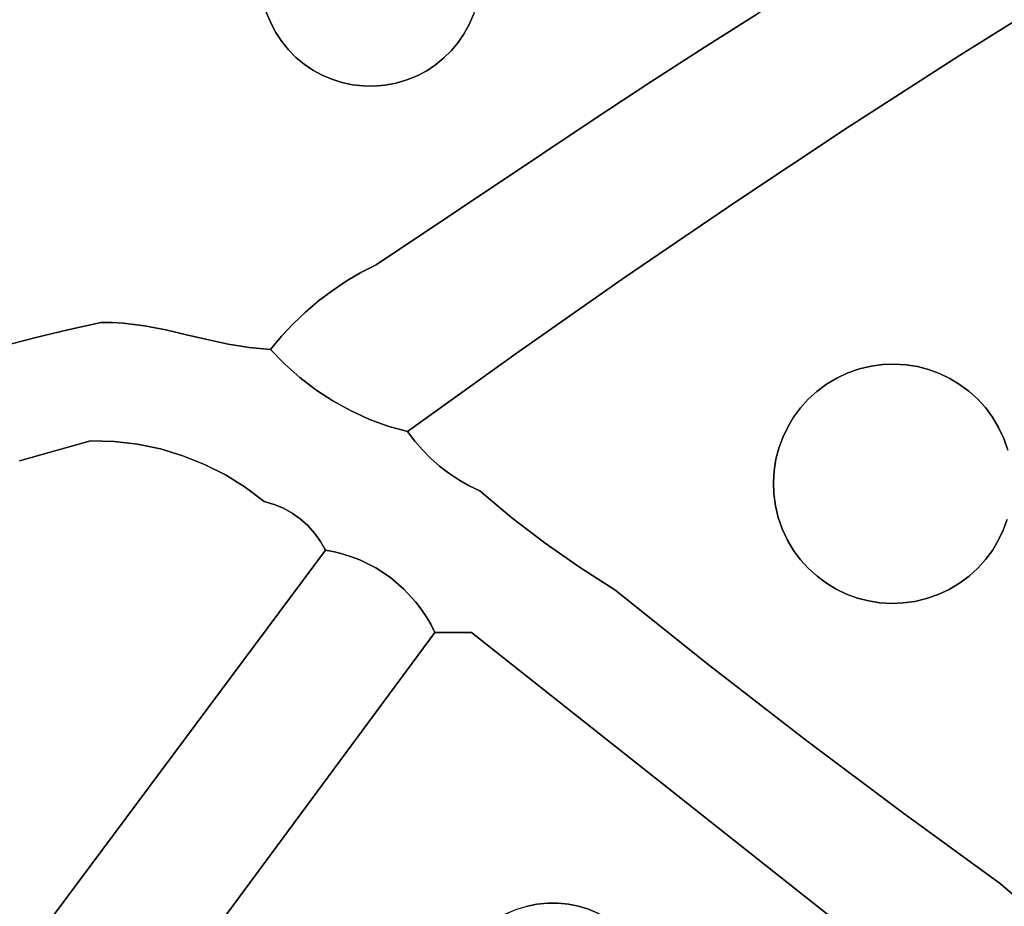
# Model space of a CAD drawing. Header units: inches. Extents: x 36.3 to 71.4, y 17.4 to 61.7.
# Tile 15 of 80: x 48.9 to 52.6, y 22.5 to 25.9. Entities that reach past the tile are written whole.
import ezdxf

# ---------------------------------------------------------------- set-up
doc = ezdxf.new("R2010")
doc.units = ezdxf.units.IN
doc.layers.add('SURFACES_FOR_SKETCHUP', color=7, linetype='Continuous')

msp = doc.modelspace()

# ---------------------------------------------------------------- linework, layer by layer
at = {"layer": 'SURFACES_FOR_SKETCHUP'}
for points, invisible_edges in [([(49.212, 27.0598), (46.2615, 26.6365), (46.5757, 25.7069)], 3), ([(46.5757, 25.7069), (48.0799, 26.0371), (49.212, 27.0598)], 3), ([(49.7908, 25.9611), (50.5634, 25.8392), (50.1033, 26.4717)], 11), ([(50.6139, 26.1592), (50.1033, 26.4717), (50.5634, 25.8392)], 11), ([(48.6783, 26.3603), (48.3784, 26.2), (49.1663, 24.7281)], 10), ([(49.1663, 24.7281), (49.8191, 25.8802), (48.6783, 26.3603)], 11), ([(49.8031, 25.9195), (48.6783, 26.3603), (49.8191, 25.8802)], 3), ([(52.3313, 26.302), (52.1183, 26.1759), (52.4695, 25.7547)], 10), ([(52.4695, 25.7547), (52.9051, 26.0274), (52.3313, 26.302)], 10), ([(49.0382, 24.6995), (49.1663, 24.7281), (48.3784, 26.2)], 10), ([(48.9107, 24.6689), (49.0382, 24.6995), (48.3784, 26.2)], 10), ([(48.9107, 24.6689), (48.3784, 26.2), (48.7836, 24.6362)], 3), ([(51.4864, 25.7858), (51.6958, 25.9178), (50.6016, 26.2007)], 10), ([(50.6016, 26.2007), (50.6139, 26.1592), (51.4864, 25.7858)], 10), ([(52.1183, 26.1759), (51.9064, 26.0479), (52.4695, 25.7547)], 10), ([(50.5634, 25.8392), (50.5829, 25.8748), (50.6139, 26.1592)], 10), ([(50.6219, 26.1166), (50.6139, 26.1592), (50.5829, 25.8748)], 10), ([(50.6139, 26.1592), (50.6219, 26.1166), (51.4864, 25.7858)], 10), ([(50.5829, 25.8748), (50.599, 25.9122), (50.6219, 26.1166)], 10), ([(50.6219, 26.1166), (50.6255, 26.0742), (51.4864, 25.7858)], 10), ([(50.6255, 26.0742), (50.6248, 26.0323), (51.2783, 25.6518)], 10), ([(51.2783, 25.6518), (51.4864, 25.7858), (50.6255, 26.0742)], 10), ([(50.6248, 26.0323), (50.6201, 25.9912), (51.2783, 25.6518)], 10), ([(51.9064, 26.0479), (51.6958, 25.9178), (52.0375, 25.4765)], 10), ([(52.0375, 25.4765), (52.4695, 25.7547), (51.9064, 26.0479)], 10), ([(52.9051, 26.0274), (52.4695, 25.7547), (53.7588, 24.9518)], 10), ([(50.6201, 25.9912), (50.6114, 25.9511), (51.2783, 25.6518)], 10), ([(49.7908, 25.9611), (49.8031, 25.9195), (49.9478, 25.7219)], 10), ([(49.9814, 25.6991), (49.7908, 25.9611), (49.9478, 25.7219)], 3), ([(50.3014, 25.6486), (50.5634, 25.8392), (49.7908, 25.9611)], 11), ([(49.7908, 25.9611), (49.9814, 25.6991), (50.3014, 25.6486)], 11), ([(50.599, 25.9122), (51.0714, 25.5158), (50.6114, 25.9511)], 3), ([(51.0714, 25.5158), (51.2783, 25.6518), (50.6114, 25.9511)], 10), ([(49.9165, 25.7479), (49.8031, 25.9195), (49.8877, 25.7769)], 3), ([(49.9478, 25.7219), (49.8031, 25.9195), (49.9165, 25.7479)], 3), ([(49.8031, 25.9195), (49.8191, 25.8802), (49.8877, 25.7769)], 10), ([(50.5829, 25.8748), (51.0714, 25.5158), (50.599, 25.9122)], 3), ([(51.6958, 25.9178), (51.4864, 25.7858), (52.0375, 25.4765)], 10), ([(49.8191, 25.8802), (49.1663, 24.7281), (49.8388, 25.8432)], 3), ([(49.8617, 25.8087), (49.8877, 25.7769), (49.8191, 25.8802)], 10), ([(49.8191, 25.8802), (49.8388, 25.8432), (49.8617, 25.8087)], 8), ([(50.5634, 25.8392), (51.0714, 25.5158), (50.5829, 25.8748)], 3), ([(49.2092, 24.7277), (49.8388, 25.8432), (49.1663, 24.7281)], 3), ([(49.8388, 25.8432), (49.2092, 24.7277), (49.8617, 25.8087)], 3), ([(50.5634, 25.8392), (50.3014, 25.6486), (50.5405, 25.8056)], 3), ([(50.5405, 25.8056), (50.8658, 25.3779), (50.5634, 25.8392)], 3), ([(51.0714, 25.5158), (50.5634, 25.8392), (50.8658, 25.3779)], 3), ([(49.2515, 24.7253), (49.8617, 25.8087), (49.2092, 24.7277)], 3), ([(49.8617, 25.8087), (49.2515, 24.7253), (49.8877, 25.7769)], 3), ([(50.3014, 25.6486), (50.3429, 25.6609), (50.5405, 25.8056)], 10), ([(50.5405, 25.8056), (50.3429, 25.6609), (50.5146, 25.7743)], 3), ([(50.5146, 25.7743), (50.8658, 25.3779), (50.5405, 25.8056)], 3), ([(49.3342, 24.715), (49.8877, 25.7769), (49.2515, 24.7253)], 3), ([(49.8877, 25.7769), (49.3342, 24.715), (49.9165, 25.7479)], 3), ([(50.5146, 25.7743), (50.3429, 25.6609), (50.4856, 25.7455)], 3), ([(50.4856, 25.7455), (50.8658, 25.3779), (50.5146, 25.7743)], 3), ([(51.2783, 25.6518), (51.609, 25.1928), (51.4864, 25.7858)], 3), ([(51.609, 25.1928), (52.0375, 25.4765), (51.4864, 25.7858)], 10), ([(49.4152, 24.6996), (49.9165, 25.7479), (49.3342, 24.715)], 3), ([(49.9165, 25.7479), (49.4152, 24.6996), (49.9478, 25.7219)], 3), ([(49.4952, 24.6814), (49.9478, 25.7219), (49.4152, 24.6996)], 3), ([(49.9478, 25.7219), (49.4952, 24.6814), (50.0032, 24.8109)], 11), ([(49.9478, 25.7219), (50.0032, 24.8109), (49.9814, 25.6991)], 3), ([(50.3429, 25.6609), (50.3823, 25.6769), (50.4856, 25.7455)], 10), ([(50.4538, 25.7195), (50.4856, 25.7455), (50.3823, 25.6769)], 10), ([(50.4538, 25.7195), (50.8658, 25.3779), (50.4856, 25.7455)], 3), ([(52.0375, 25.4765), (52.3502, 24.5474), (52.4695, 25.7547)], 3), ([(52.3917, 24.5323), (52.4695, 25.7547), (52.3502, 24.5474)], 3), ([(52.4315, 24.5132), (52.4695, 25.7547), (52.3917, 24.5323)], 3), ([(52.4694, 24.4904), (52.4695, 25.7547), (52.4315, 24.5132)], 3), ([(52.4695, 25.7547), (52.4694, 24.4904), (53.7005, 24.8038)], 11), ([(53.7005, 24.8038), (53.7588, 24.9518), (52.4695, 25.7547)], 10), ([(50.0554, 24.8503), (49.9814, 25.6991), (50.0032, 24.8109)], 3), ([(49.9814, 25.6991), (50.0554, 24.8503), (50.017, 25.6796)], 3), ([(49.9814, 25.6991), (50.017, 25.6796), (50.3014, 25.6486)], 10), ([(50.3823, 25.6769), (50.4193, 25.6966), (50.4538, 25.7195)], 8), ([(50.4193, 25.6966), (50.3823, 25.6769), (50.8658, 25.3779)], 10), ([(50.4538, 25.7195), (50.4193, 25.6966), (50.8658, 25.3779)], 10), ([(50.1099, 24.8868), (50.017, 25.6796), (50.0554, 24.8503)], 3), ([(50.0544, 25.6635), (50.017, 25.6796), (50.1099, 24.8868)], 10), ([(50.017, 25.6796), (50.0544, 25.6635), (50.2588, 25.6406)], 10), ([(50.2588, 25.6406), (50.3014, 25.6486), (50.017, 25.6796)], 10), ([(50.1099, 24.8868), (50.1664, 24.9201), (50.0544, 25.6635)], 10), ([(50.0933, 25.6511), (50.0544, 25.6635), (50.1664, 24.9201)], 10), ([(50.0544, 25.6635), (50.0933, 25.6511), (50.2588, 25.6406)], 10), ([(50.1664, 24.9201), (50.2249, 24.9502), (50.0933, 25.6511)], 10), ([(50.1334, 25.6424), (50.0933, 25.6511), (50.2249, 24.9502)], 10), ([(50.1334, 25.6424), (50.2164, 25.637), (50.0933, 25.6511)], 3), ([(50.2588, 25.6406), (50.0933, 25.6511), (50.2164, 25.637)], 3), ([(50.8658, 25.3779), (50.3429, 25.6609), (50.2249, 24.9502)], 3), ([(50.3429, 25.6609), (50.3014, 25.6486), (50.2249, 24.9502)], 10), ([(50.3014, 25.6486), (50.2588, 25.6406), (50.2249, 24.9502)], 10), ([(50.3823, 25.6769), (50.3429, 25.6609), (50.8658, 25.3779)], 10), ([(51.2783, 25.6518), (51.0714, 25.5158), (51.609, 25.1928)], 10), ([(50.1746, 25.6377), (50.1334, 25.6424), (50.2249, 24.9502)], 10), ([(50.1334, 25.6424), (50.1746, 25.6377), (50.2164, 25.637)], 8), ([(50.2164, 25.637), (50.1746, 25.6377), (50.2249, 24.9502)], 10), ([(50.2588, 25.6406), (50.2164, 25.637), (50.2249, 24.9502)], 10), ([(50.8658, 25.3779), (51.1842, 24.9035), (51.0714, 25.5158)], 3), ([(51.609, 25.1928), (51.0714, 25.5158), (51.1842, 24.9035)], 3), ([(51.609, 25.1928), (52.1289, 24.5605), (52.0375, 25.4765)], 3), ([(52.174, 24.5667), (52.0375, 25.4765), (52.1289, 24.5605)], 3), ([(52.219, 24.5683), (52.0375, 25.4765), (52.174, 24.5667)], 3), ([(52.2636, 24.5656), (52.0375, 25.4765), (52.219, 24.5683)], 3), ([(52.3074, 24.5586), (52.0375, 25.4765), (52.2636, 24.5656)], 3), ([(52.3502, 24.5474), (52.0375, 25.4765), (52.3074, 24.5586)], 3), ([(50.2249, 24.9502), (50.7631, 24.6089), (50.8658, 25.3779)], 3), ([(51.1842, 24.9035), (50.8658, 25.3779), (50.7631, 24.6089)], 3), ([(51.609, 25.1928), (51.1842, 24.9035), (51.8873, 24.433)], 10), ([(51.609, 25.1928), (51.8873, 24.433), (51.9206, 24.4633)], 9), ([(51.609, 25.1928), (51.9206, 24.4633), (51.9572, 24.4905)], 9), ([(51.609, 25.1928), (51.9572, 24.4905), (51.9968, 24.5142)], 9), ([(51.609, 25.1928), (51.9968, 24.5142), (52.0395, 24.5341)], 9), ([(51.609, 25.1928), (52.0395, 24.5341), (52.0839, 24.5497)], 9), ([(51.609, 25.1928), (52.0839, 24.5497), (52.1289, 24.5605)], 9), ([(50.2249, 24.9502), (50.1664, 24.9201), (50.1971, 24.357)], 10), ([(50.1971, 24.357), (50.2703, 24.3301), (50.2249, 24.9502)], 10), ([(50.2703, 24.3301), (50.3457, 24.3088), (50.2249, 24.9502)], 10), ([(50.7631, 24.6089), (50.2249, 24.9502), (50.3457, 24.3088)], 3), ([(50.1099, 24.8868), (50.1971, 24.357), (50.1664, 24.9201)], 3), ([(51.1842, 24.9035), (50.7631, 24.6089), (51.774, 24.2449)], 10), ([(51.774, 24.2449), (51.7891, 24.2864), (51.1842, 24.9035)], 10), ([(51.7891, 24.2864), (51.8082, 24.3263), (51.1842, 24.9035)], 10), ([(51.8082, 24.3263), (51.831, 24.3642), (51.1842, 24.9035)], 10), ([(51.831, 24.3642), (51.8574, 24.3999), (51.1842, 24.9035)], 10), ([(51.8574, 24.3999), (51.8873, 24.433), (51.1842, 24.9035)], 10), ([(50.0032, 24.8109), (50.0582, 24.4266), (50.0554, 24.8503)], 3), ([(50.1099, 24.8868), (50.0554, 24.8503), (50.1263, 24.3892)], 10), ([(50.0582, 24.4266), (50.1263, 24.3892), (50.0554, 24.8503)], 10), ([(50.1971, 24.357), (50.1099, 24.8868), (50.1263, 24.3892)], 3), ([(50.0032, 24.8109), (49.4952, 24.6814), (49.9533, 24.7685)], 3), ([(49.9533, 24.7685), (49.9932, 24.469), (50.0032, 24.8109)], 3), ([(50.0582, 24.4266), (50.0032, 24.8109), (49.9932, 24.469)], 3), ([(52.5051, 24.464), (53.7005, 24.8038), (52.4694, 24.4904)], 3), ([(52.5051, 24.464), (52.5383, 24.4341), (53.7005, 24.8038)], 10), ([(53.6461, 24.6544), (53.7005, 24.8038), (52.5383, 24.4341)], 10), ([(49.5749, 24.6625), (49.9533, 24.7685), (49.4952, 24.6814)], 3), ([(49.9533, 24.7685), (49.5749, 24.6625), (49.9059, 24.7233)], 3), ([(49.9059, 24.7233), (49.9314, 24.5164), (49.9533, 24.7685)], 3), ([(49.9932, 24.469), (49.9533, 24.7685), (49.9314, 24.5164)], 3), ([(48.9107, 24.6689), (49.1261, 24.2734), (49.0382, 24.6995)], 3), ([(49.0382, 24.6995), (49.1261, 24.2734), (49.1663, 24.7281)], 3), ([(49.1261, 24.2734), (49.217, 24.2708), (49.1663, 24.7281)], 10), ([(49.2092, 24.7277), (49.1663, 24.7281), (49.217, 24.2708)], 10), ([(49.2515, 24.7253), (49.2092, 24.7277), (49.217, 24.2708)], 10), ([(49.3342, 24.715), (49.2515, 24.7253), (49.217, 24.2708)], 10), ([(49.217, 24.2708), (49.3067, 24.2602), (49.3342, 24.715)], 10), ([(49.4152, 24.6996), (49.3342, 24.715), (49.3067, 24.2602)], 10), ([(49.3067, 24.2602), (49.3949, 24.2419), (49.4152, 24.6996)], 10), ([(49.4952, 24.6814), (49.4152, 24.6996), (49.3949, 24.2419)], 10), ([(49.6549, 24.6452), (49.9059, 24.7233), (49.5749, 24.6625)], 3), ([(49.7361, 24.6319), (49.9059, 24.7233), (49.6549, 24.6452)], 3), ([(49.8611, 24.6754), (49.9059, 24.7233), (49.7361, 24.6319)], 10), ([(49.9059, 24.7233), (49.8611, 24.6754), (49.8733, 24.5683)], 10), ([(49.9314, 24.5164), (49.9059, 24.7233), (49.8733, 24.5683)], 3), ([(48.7836, 24.6362), (48.8523, 24.1966), (48.9107, 24.6689)], 3), ([(49.1261, 24.2734), (48.9107, 24.6689), (48.8523, 24.1966)], 3), ([(49.5749, 24.6625), (49.4952, 24.6814), (49.3949, 24.2419)], 10), ([(49.3949, 24.2419), (49.4809, 24.216), (49.5749, 24.6625)], 10), ([(49.5749, 24.6625), (49.4809, 24.216), (49.6549, 24.6452)], 3), ([(49.819, 24.6248), (49.8611, 24.6754), (49.7361, 24.6319)], 2), ([(49.819, 24.6248), (49.8733, 24.5683), (49.8611, 24.6754)], 2), ([(49.5644, 24.1827), (49.6549, 24.6452), (49.4809, 24.216)], 3), ([(49.6549, 24.6452), (49.5644, 24.1827), (49.7361, 24.6319)], 3), ([(49.7361, 24.6319), (49.5644, 24.1827), (49.8733, 24.5683)], 11), ([(49.8733, 24.5683), (49.819, 24.6248), (49.7361, 24.6319)], 8), ([(52.5383, 24.4341), (52.5686, 24.4008), (53.6461, 24.6544)], 10), ([(53.5956, 24.5036), (53.6461, 24.6544), (52.5686, 24.4008)], 10), ([(50.3457, 24.3088), (50.3732, 24.2724), (50.7631, 24.6089)], 2), ([(50.3732, 24.2724), (50.4031, 24.238), (50.7631, 24.6089)], 10), ([(50.4351, 24.2058), (50.7631, 24.6089), (50.4031, 24.238)], 3), ([(50.4691, 24.1758), (50.7631, 24.6089), (50.4351, 24.2058)], 3), ([(50.4691, 24.1758), (50.5051, 24.1482), (50.7631, 24.6089)], 10), ([(50.5051, 24.1482), (50.543, 24.123), (50.7631, 24.6089)], 10), ([(50.5825, 24.1004), (50.7631, 24.6089), (50.543, 24.123)], 3), ([(50.6236, 24.0805), (50.7631, 24.6089), (50.5825, 24.1004)], 3), ([(50.6236, 24.0805), (50.7473, 23.9772), (50.7631, 24.6089)], 10), ([(50.7473, 23.9772), (50.8752, 23.8792), (50.7631, 24.6089)], 10), ([(51.7628, 24.2021), (51.774, 24.2449), (50.7631, 24.6089)], 10), ([(51.7628, 24.2021), (50.7631, 24.6089), (50.8752, 23.8792)], 11), ([(49.6447, 24.1421), (49.8733, 24.5683), (49.5644, 24.1827)], 3), ([(49.9314, 24.5164), (49.8733, 24.5683), (49.6447, 24.1421)], 10), ([(52.0839, 24.5497), (52.0395, 24.5341), (52.3502, 24.5474)], 10), ([(52.3917, 24.5323), (52.3502, 24.5474), (52.0395, 24.5341)], 10), ([(52.3074, 24.5586), (52.2636, 24.5656), (52.0839, 24.5497)], 10), ([(52.0839, 24.5497), (52.2636, 24.5656), (52.1289, 24.5605)], 3), ([(52.3502, 24.5474), (52.3074, 24.5586), (52.0839, 24.5497)], 10), ([(52.219, 24.5683), (52.1289, 24.5605), (52.2636, 24.5656)], 3), ([(52.219, 24.5683), (52.174, 24.5667), (52.1289, 24.5605)], 8), ([(49.6447, 24.1421), (49.7215, 24.0944), (49.9314, 24.5164)], 10), ([(49.9932, 24.469), (49.9314, 24.5164), (49.7215, 24.0944)], 10), ([(51.7873, 23.9342), (52.035, 23.6839), (52.3917, 24.5323)], 11), ([(51.7891, 24.2864), (51.7873, 23.9342), (52.3917, 24.5323)], 11), ([(51.7891, 24.2864), (52.0395, 24.5341), (51.8082, 24.3263)], 3), ([(52.0395, 24.5341), (51.7891, 24.2864), (52.3917, 24.5323)], 11), ([(52.0395, 24.5341), (51.9968, 24.5142), (51.8082, 24.3263)], 10), ([(51.8082, 24.3263), (51.9968, 24.5142), (51.831, 24.3642)], 3), ([(51.831, 24.3642), (51.9968, 24.5142), (51.8574, 24.3999)], 3), ([(51.9968, 24.5142), (51.9572, 24.4905), (51.8574, 24.3999)], 10), ([(52.6394, 24.2819), (52.3917, 24.5323), (52.035, 23.6839)], 11), ([(52.3917, 24.5323), (52.6394, 24.2819), (52.4315, 24.5132)], 3), ([(52.6394, 24.2819), (52.6194, 24.3246), (52.4315, 24.5132)], 10), ([(52.4315, 24.5132), (52.6194, 24.3246), (52.4694, 24.4904)], 3), ([(51.8873, 24.433), (51.8574, 24.3999), (51.9572, 24.4905)], 10), ([(51.9572, 24.4905), (51.9206, 24.4633), (51.8873, 24.433)], 8), ([(52.4694, 24.4904), (52.6194, 24.3246), (52.5051, 24.464)], 3), ([(52.5686, 24.4008), (52.5957, 24.3643), (53.5956, 24.5036)], 10), ([(52.5957, 24.3643), (52.6194, 24.3246), (53.5956, 24.5036)], 10), ([(53.549, 24.3517), (53.5956, 24.5036), (52.6194, 24.3246)], 10), ([(49.7215, 24.0944), (49.8319, 24.0288), (49.9932, 24.469)], 11), ([(49.9932, 24.469), (49.8319, 24.0288), (50.0582, 24.4266)], 3), ([(52.5383, 24.4341), (52.5051, 24.464), (52.5957, 24.3643)], 10), ([(52.6194, 24.3246), (52.5957, 24.3643), (52.5051, 24.464)], 10), ([(52.5957, 24.3643), (52.5686, 24.4008), (52.5383, 24.4341)], 8), ([(49.8678, 24.0138), (50.0582, 24.4266), (49.8319, 24.0288)], 3), ([(50.0582, 24.4266), (49.8678, 24.0138), (50.1263, 24.3892)], 3), ([(49.9017, 23.995), (50.1263, 24.3892), (49.8678, 24.0138)], 3), ([(49.9331, 23.9727), (50.1263, 24.3892), (49.9017, 23.995)], 3), ([(50.1263, 24.3892), (49.9331, 23.9727), (50.1971, 24.357)], 3), ([(49.9619, 23.947), (50.1971, 24.357), (49.9331, 23.9727)], 3), ([(50.1971, 24.357), (49.9619, 23.947), (50.2703, 24.3301)], 3), ([(49.9878, 23.9183), (50.2703, 24.3301), (49.9619, 23.947)], 3), ([(49.9878, 23.9183), (50.0975, 23.8376), (50.2703, 24.3301)], 11), ([(50.1303, 23.8272), (50.2703, 24.3301), (50.0975, 23.8376)], 3), ([(50.2703, 24.3301), (50.1303, 23.8272), (50.4031, 24.238)], 11), ([(50.3732, 24.2724), (50.3457, 24.3088), (50.2703, 24.3301)], 8), ([(50.3732, 24.2724), (50.2703, 24.3301), (50.4031, 24.238)], 3), ([(52.6194, 24.3246), (52.6394, 24.2819), (53.549, 24.3517)], 10), ([(52.6394, 24.2819), (52.655, 24.2375), (53.549, 24.3517)], 10), ([(51.7891, 24.2864), (51.774, 24.2449), (51.7873, 23.9342)], 10), ([(52.6375, 23.9297), (52.6394, 24.2819), (52.035, 23.6839)], 11), ([(52.6375, 23.9297), (52.6527, 23.9712), (52.6394, 24.2819)], 10), ([(52.655, 24.2375), (52.6394, 24.2819), (52.6527, 23.9712)], 10), ([(49.217, 24.2708), (49.1261, 24.2734), (48.6035, 23.3585)], 10), ([(48.8523, 24.1966), (48.6035, 23.3585), (49.1261, 24.2734)], 3), ([(49.3067, 24.2602), (49.217, 24.2708), (48.6035, 23.3585)], 10), ([(48.6035, 23.3585), (48.6196, 23.3248), (49.3067, 24.2602)], 10), ([(49.3949, 24.2419), (49.3067, 24.2602), (48.6196, 23.3248)], 10), ([(51.774, 24.2449), (51.7628, 24.2021), (51.7717, 23.9787)], 10), ([(51.7717, 23.9787), (51.7873, 23.9342), (51.774, 24.2449)], 10), ([(49.4809, 24.216), (49.3949, 24.2419), (48.6196, 23.3248)], 10), ([(49.5644, 24.1827), (49.4809, 24.216), (48.6196, 23.3248)], 10), ([(50.1623, 23.8149), (50.4031, 24.238), (50.1303, 23.8272)], 3), ([(50.4031, 24.238), (50.1623, 23.8149), (50.4351, 24.2058)], 3), ([(48.6196, 23.3248), (48.6325, 23.289), (49.5644, 24.1827)], 10), ([(49.6447, 24.1421), (49.5644, 24.1827), (48.6325, 23.289)], 10), ([(50.4351, 24.2058), (50.1623, 23.8149), (50.4691, 24.1758)], 3), ([(50.2233, 23.7846), (50.4691, 24.1758), (50.1623, 23.8149)], 3), ([(50.4691, 24.1758), (50.2233, 23.7846), (50.5051, 24.1482)], 3), ([(51.7558, 24.1583), (51.7628, 24.2021), (50.8752, 23.8792)], 10), ([(51.7628, 24.2021), (51.7558, 24.1583), (51.7717, 23.9787)], 10), ([(49.7215, 24.0944), (49.6447, 24.1421), (48.6325, 23.289)], 10), ([(50.28, 23.7472), (50.5051, 24.1482), (50.2233, 23.7846)], 3), ([(50.5051, 24.1482), (50.28, 23.7472), (50.543, 24.123)], 3), ([(50.8752, 23.8792), (51.0072, 23.7868), (51.7558, 24.1583)], 10), ([(51.7531, 24.1137), (51.7558, 24.1583), (51.0072, 23.7868)], 10), ([(51.7531, 24.1137), (51.7609, 24.0236), (51.7558, 24.1583)], 3), ([(51.7717, 23.9787), (51.7558, 24.1583), (51.7609, 24.0236)], 3), ([(49.7942, 24.0398), (49.7215, 24.0944), (48.6325, 23.289)], 10), ([(49.7215, 24.0944), (49.7942, 24.0398), (49.8319, 24.0288)], 8), ([(50.543, 24.123), (50.28, 23.7472), (50.5825, 24.1004)], 3), ([(50.3318, 23.7033), (50.5825, 24.1004), (50.28, 23.7472)], 3), ([(50.5825, 24.1004), (50.3318, 23.7033), (50.6236, 24.0805)], 3), ([(51.0072, 23.7868), (51.143, 23.7), (51.7531, 24.1137)], 10), ([(51.7547, 24.0687), (51.7531, 24.1137), (51.143, 23.7)], 10), ([(51.7531, 24.1137), (51.7547, 24.0687), (51.7609, 24.0236)], 8), ([(50.6236, 24.0805), (50.3318, 23.7033), (50.7473, 23.9772)], 3), ([(51.7609, 24.0236), (51.7547, 24.0687), (51.143, 23.7)], 10), ([(49.7942, 24.0398), (48.6325, 23.289), (48.6418, 23.2521)], 9), ([(48.6418, 23.2521), (48.6471, 23.2151), (49.7942, 24.0398)], 10), ([(49.7942, 24.0398), (48.6471, 23.2151), (50.0297, 23.8524)], 11), ([(49.9331, 23.9727), (49.9017, 23.995), (49.7942, 24.0398)], 10), ([(49.7942, 24.0398), (49.9017, 23.995), (49.8319, 24.0288)], 3), ([(50.0297, 23.8524), (49.9331, 23.9727), (49.7942, 24.0398)], 11), ([(49.8678, 24.0138), (49.8319, 24.0288), (49.9017, 23.995)], 2), ([(51.7717, 23.9787), (51.7609, 24.0236), (51.143, 23.7)], 10), ([(49.9331, 23.9727), (50.0297, 23.8524), (49.9619, 23.947)], 3), ([(49.9878, 23.9183), (49.9619, 23.947), (50.0105, 23.8866)], 2), ([(50.0297, 23.8524), (50.0105, 23.8866), (49.9619, 23.947)], 10), ([(50.3779, 23.6531), (50.7473, 23.9772), (50.3318, 23.7033)], 3), ([(50.3779, 23.6531), (50.3987, 23.6259), (50.7473, 23.9772)], 10), ([(50.5915, 23.5356), (50.7473, 23.9772), (50.3987, 23.6259)], 11), ([(50.7473, 23.9772), (50.5915, 23.5356), (50.8752, 23.8792)], 3), ([(51.7873, 23.9342), (51.7717, 23.9787), (51.143, 23.7)], 10), ([(52.6375, 23.9297), (53.4027, 23.733), (52.6527, 23.9712)], 3), ([(50.0105, 23.8866), (50.0975, 23.8376), (49.9878, 23.9183)], 3), ([(51.8072, 23.8916), (51.7873, 23.9342), (51.143, 23.7)], 10), ([(51.7873, 23.9342), (51.8072, 23.8916), (51.9951, 23.7029)], 10), ([(52.035, 23.6839), (51.7873, 23.9342), (51.9951, 23.7029)], 3), ([(52.3872, 23.682), (52.6375, 23.9297), (52.035, 23.6839)], 11), ([(52.6375, 23.9297), (52.3872, 23.682), (52.6185, 23.8899)], 3), ([(52.6185, 23.8899), (53.4027, 23.733), (52.6375, 23.9297)], 3), ([(50.0105, 23.8866), (50.0297, 23.8524), (50.064, 23.846)], 8), ([(50.0105, 23.8866), (50.064, 23.846), (50.0975, 23.8376)], 9), ([(50.8752, 23.8792), (50.5915, 23.5356), (51.0072, 23.7868)], 3), ([(51.143, 23.7), (51.5079, 23.4092), (51.8072, 23.8916)], 10), ([(51.831, 23.8519), (51.8072, 23.8916), (51.5079, 23.4092)], 10), ([(51.9572, 23.7257), (51.8072, 23.8916), (51.9215, 23.7521)], 3), ([(51.9951, 23.7029), (51.8072, 23.8916), (51.9572, 23.7257)], 3), ([(51.8072, 23.8916), (51.831, 23.8519), (51.9215, 23.7521)], 10), ([(52.3872, 23.682), (52.4298, 23.702), (52.6185, 23.8899)], 10), ([(52.6185, 23.8899), (52.4298, 23.702), (52.5957, 23.852)], 3), ([(52.5957, 23.852), (53.3919, 23.5766), (52.6185, 23.8899)], 3), ([(53.4027, 23.733), (52.6185, 23.8899), (53.3919, 23.5766)], 3), ([(50.0297, 23.8524), (48.6323, 23.0717), (48.6954, 22.0616)], 3), ([(48.6323, 23.0717), (50.0297, 23.8524), (48.6412, 23.1064)], 3), ([(48.6412, 23.1064), (50.0297, 23.8524), (48.6467, 23.1421)], 3), ([(48.6467, 23.1421), (50.0297, 23.8524), (48.6487, 23.1784)], 3), ([(48.6487, 23.1784), (50.0297, 23.8524), (48.6471, 23.2151)], 3), ([(50.0297, 23.8524), (48.6954, 22.0616), (49.1519, 21.7807)], 10), ([(50.451, 23.5363), (50.0297, 23.8524), (49.1519, 21.7807)], 3), ([(50.28, 23.7472), (50.2233, 23.7846), (50.0297, 23.8524)], 10), ([(50.0297, 23.8524), (50.2233, 23.7846), (50.064, 23.846)], 3), ([(50.451, 23.5363), (50.28, 23.7472), (50.0297, 23.8524)], 11), ([(50.0975, 23.8376), (50.064, 23.846), (50.1623, 23.8149)], 10), ([(50.1623, 23.8149), (50.064, 23.846), (50.2233, 23.7846)], 3), ([(50.1623, 23.8149), (50.1303, 23.8272), (50.0975, 23.8376)], 8), ([(51.8581, 23.8153), (51.831, 23.8519), (51.5079, 23.4092)], 10), ([(51.8884, 23.782), (51.9215, 23.7521), (51.831, 23.8519)], 10), ([(51.831, 23.8519), (51.8581, 23.8153), (51.8884, 23.782)], 8), ([(52.5957, 23.852), (52.4298, 23.702), (52.5693, 23.8163)], 3), ([(52.5693, 23.8163), (53.3919, 23.5766), (52.5957, 23.852)], 3), ([(51.8884, 23.782), (51.8581, 23.8153), (51.5079, 23.4092)], 10), ([(52.4298, 23.702), (52.4695, 23.7257), (52.5693, 23.8163)], 10), ([(52.5394, 23.7832), (52.5693, 23.8163), (52.4695, 23.7257)], 10), ([(52.5394, 23.7832), (53.3867, 23.4201), (52.5693, 23.8163)], 3), ([(53.3919, 23.5766), (52.5693, 23.8163), (53.3867, 23.4201)], 3), ([(51.0072, 23.7868), (50.5915, 23.5356), (51.143, 23.7)], 3), ([(51.9215, 23.7521), (51.8884, 23.782), (51.5079, 23.4092)], 10), ([(51.9572, 23.7257), (51.9215, 23.7521), (51.5079, 23.4092)], 10), ([(52.4695, 23.7257), (52.5061, 23.7529), (52.5394, 23.7832)], 8), ([(52.4695, 23.7257), (53.3872, 23.2637), (52.5061, 23.7529)], 3), ([(52.5061, 23.7529), (53.3867, 23.4201), (52.5394, 23.7832)], 3), ([(53.3867, 23.4201), (52.5061, 23.7529), (53.3872, 23.2637)], 3), ([(50.28, 23.7472), (50.451, 23.5363), (50.3318, 23.7033)], 3), ([(51.9951, 23.7029), (51.9572, 23.7257), (51.5079, 23.4092)], 10), ([(52.4298, 23.702), (52.2502, 22.8436), (52.4695, 23.7257)], 3), ([(53.3872, 23.2637), (52.4695, 23.7257), (52.2502, 22.8436)], 11), ([(50.3779, 23.6531), (50.3318, 23.7033), (50.4354, 23.5675)], 10), ([(50.451, 23.5363), (50.4354, 23.5675), (50.3318, 23.7033)], 10), ([(51.143, 23.7), (50.5915, 23.5356), (51.5079, 23.4092)], 3), ([(51.5079, 23.4092), (51.877, 23.1237), (51.9951, 23.7029)], 10), ([(52.035, 23.6839), (51.9951, 23.7029), (51.877, 23.1237)], 10), ([(52.0765, 23.6687), (52.035, 23.6839), (51.877, 23.1237)], 10), ([(52.035, 23.6839), (52.0765, 23.6687), (52.3872, 23.682)], 10), ([(52.3427, 23.6664), (52.3872, 23.682), (52.0765, 23.6687)], 10), ([(52.3872, 23.682), (52.2502, 22.8436), (52.4298, 23.702)], 3), ([(52.3427, 23.6664), (52.2502, 22.8436), (52.3872, 23.682)], 3), ([(50.4179, 23.5973), (50.3987, 23.6259), (50.3779, 23.6531)], 8), ([(50.4179, 23.5973), (50.3779, 23.6531), (50.4354, 23.5675)], 3), ([(52.0765, 23.6687), (51.877, 23.1237), (52.1193, 23.6576)], 3), ([(52.1193, 23.6576), (51.877, 23.1237), (52.1631, 23.6506)], 3), ([(52.1631, 23.6506), (51.877, 23.1237), (52.2077, 23.6478)], 3), ([(51.877, 23.1237), (52.2502, 22.8436), (52.2527, 23.6495)], 10), ([(52.2077, 23.6478), (51.877, 23.1237), (52.2527, 23.6495)], 3), ([(52.0765, 23.6687), (52.1193, 23.6576), (52.3427, 23.6664)], 10), ([(52.1193, 23.6576), (52.1631, 23.6506), (52.3427, 23.6664)], 10), ([(52.3427, 23.6664), (52.1631, 23.6506), (52.2978, 23.6556)], 3), ([(52.2077, 23.6478), (52.2978, 23.6556), (52.1631, 23.6506)], 3), ([(52.2077, 23.6478), (52.2527, 23.6495), (52.2978, 23.6556)], 8), ([(52.2978, 23.6556), (52.2502, 22.8436), (52.3427, 23.6664)], 3), ([(52.2527, 23.6495), (52.2502, 22.8436), (52.2978, 23.6556)], 3), ([(50.3987, 23.6259), (50.4179, 23.5973), (50.5915, 23.5356)], 10), ([(50.4179, 23.5973), (50.4354, 23.5675), (50.5915, 23.5356)], 10), ([(50.4354, 23.5675), (50.451, 23.5363), (50.5915, 23.5356)], 8), ([(50.451, 23.5363), (49.1519, 21.7807), (50.5509, 22.2949)], 10), ([(50.451, 23.5363), (50.5509, 22.2949), (50.5725, 22.3278)], 9), ([(50.451, 23.5363), (50.5725, 22.3278), (50.5973, 22.3585)], 9), ([(50.451, 23.5363), (50.5973, 22.3585), (50.625, 22.3867)], 9), ([(50.451, 23.5363), (50.625, 22.3867), (50.6555, 22.4123)], 9), ([(50.451, 23.5363), (50.6555, 22.4123), (50.6886, 22.435)], 9), ([(50.451, 23.5363), (50.6886, 22.435), (50.7241, 22.4545)], 9), ([(50.451, 23.5363), (50.7241, 22.4545), (50.5915, 23.5356)], 3), ([(52.0427, 22.3884), (51.5079, 23.4092), (50.5915, 23.5356)], 3), ([(50.7621, 22.4705), (50.5915, 23.5356), (50.7241, 22.4545)], 3), ([(50.8022, 22.4829), (50.5915, 23.5356), (50.7621, 22.4705)], 3), ([(50.8433, 22.4912), (50.5915, 23.5356), (50.8022, 22.4829)], 3), ([(50.8843, 22.4953), (50.5915, 23.5356), (50.8433, 22.4912)], 3), ([(50.9249, 22.4952), (50.5915, 23.5356), (50.8843, 22.4953)], 3), ([(50.9648, 22.4911), (50.5915, 23.5356), (50.9249, 22.4952)], 3), ([(51.0038, 22.4833), (50.5915, 23.5356), (50.9648, 22.4911)], 3), ([(51.0416, 22.4717), (50.5915, 23.5356), (51.0038, 22.4833)], 3), ([(51.0781, 22.4566), (50.5915, 23.5356), (51.0416, 22.4717)], 3), ([(51.1128, 22.4382), (50.5915, 23.5356), (51.0781, 22.4566)], 3), ([(50.5915, 23.5356), (51.1128, 22.4382), (52.0427, 22.3884)], 3), ([(51.5079, 23.4092), (52.0427, 22.3884), (51.877, 23.1237)], 3), ([(52.6274, 22.5689), (53.3872, 23.2637), (52.2502, 22.8436)], 3), ([(53.3872, 23.2637), (52.6274, 22.5689), (53.3934, 23.1073)], 3), ([(51.877, 23.1237), (52.0427, 22.3884), (52.2502, 22.8436)], 3), ([(53.3934, 23.1073), (52.6274, 22.5689), (53.4051, 22.9514)], 3), ([(52.7608, 22.4541), (53.4051, 22.9514), (52.6274, 22.5689)], 3), ([(52.1242, 22.3378), (52.2502, 22.8436), (52.0427, 22.3884)], 3), ([(52.2502, 22.8436), (52.1242, 22.3378), (52.6274, 22.5689)], 3), ([(52.2019, 22.2816), (52.6274, 22.5689), (52.1242, 22.3378)], 3), ([(52.2019, 22.2816), (52.2754, 22.2201), (52.6274, 22.5689)], 10), ([(52.2754, 22.2201), (52.3961, 22.1301), (52.6274, 22.5689)], 11), ([(52.7608, 22.4541), (52.6274, 22.5689), (52.3961, 22.1301)], 10), ([(50.8433, 22.4912), (50.8022, 22.4829), (51.0781, 22.4566)], 10), ([(50.8433, 22.4912), (51.0038, 22.4833), (50.8843, 22.4953)], 3), ([(51.0416, 22.4717), (51.0038, 22.4833), (50.8433, 22.4912)], 10), ([(51.0781, 22.4566), (51.0416, 22.4717), (50.8433, 22.4912)], 10), ([(50.9648, 22.4911), (50.8843, 22.4953), (51.0038, 22.4833)], 3), ([(50.9648, 22.4911), (50.9249, 22.4952), (50.8843, 22.4953)], 8)]:
    msp.add_3dface(points, dxfattribs=dict(at, invisible_edges=invisible_edges))

doc.saveas('drawing.dxf')
